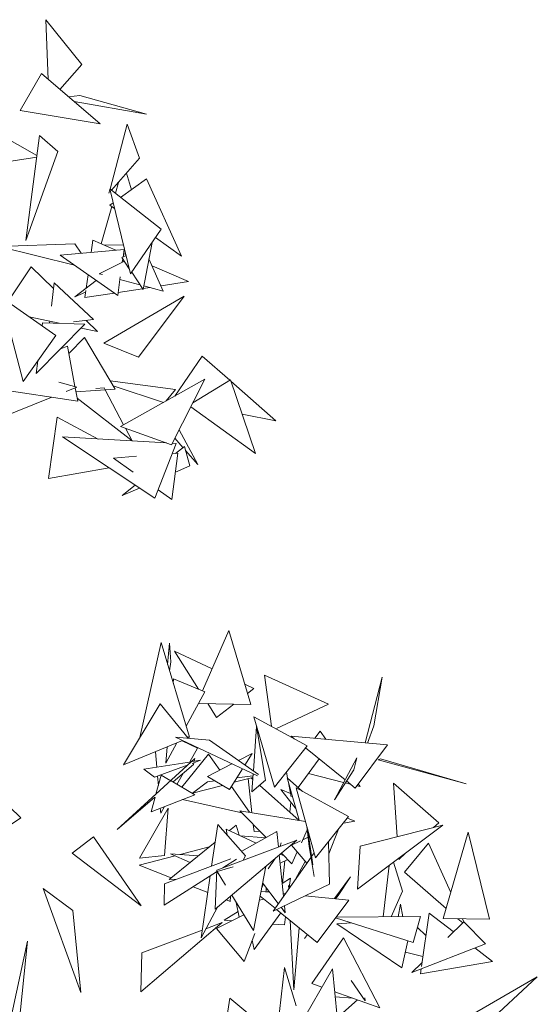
# Model space of a CAD drawing. Header units: metres. Extents: x -14.5 to 13.2, y -19 to 3.3.
# Tile 210 of 210: x 12.732 to 12.953, y 2.577 to 2.997. Entities that reach past the tile are written whole.
import ezdxf

# ---------------------------------------------------------------- set-up
doc = ezdxf.new("R2010")
doc.units = ezdxf.units.M
doc.layers.add('G-IMPT', color=7, linetype='Continuous', lineweight=5)
doc.layers.add('L-PLNT', color=7, linetype='Continuous', lineweight=5, true_color=0x005900)

# ---------------------------------------------------------------- blocks, each defined once
blk = doc.blocks.new('ÁRVORES ORNAMENTAIS - Pequeno e Médio Porte - Ipê-roxo-2870950-CORTE_CALÇADA')
at = {"layer": 'G-IMPT', "color": 253, "true_color": 0xaaaaaa}
for p, q in [((9.00384, 2.97179), (9.00282, 2.99734)), ((9.01814, 2.97819), (9.00282, 2.99734)), ((9.00877, 2.96758), (9.01814, 2.97819)), ((8.9919, 2.95853), (9.00088, 2.97431)), ((9.00088, 2.97431), (9.02596, 2.95292)), ((9.01729, 2.96489), (9.01244, 2.96445)), ((9.01729, 2.96489), (9.04578, 2.95695)), ((9.01492, 2.96233), (9.04578, 2.95695)), ((8.9919, 2.95853), (9.02596, 2.95292)), ((9.03024, 2.92497), (9.03753, 2.95275)), ((9.04277, 2.93814), (9.03753, 2.95275)), ((8.99901, 2.93928), (8.97975, 2.9502)), ((9.00014, 2.94787), (8.99428, 2.903)), ((9.00014, 2.94787), (9.00798, 2.94107)), ((9.00798, 2.94107), (8.99428, 2.903)), ((8.97621, 2.93522), (8.99892, 2.93856)), ((9.03089, 2.92446), (9.04277, 2.93814)), ((9.03933, 2.92473), (9.03729, 2.93183)), ((9.03251, 2.92319), (9.03382, 2.92784)), ((9.03474, 2.92144), (9.04575, 2.92932)), ((9.04575, 2.92932), (9.06068, 2.89638)), ((9.02977, 2.92318), (9.03017, 2.92469)), ((9.05211, 2.90783), (9.03007, 2.92511)), ((9.039, 2.88877), (9.03007, 2.92511)), ((9.03012, 2.91813), (9.03153, 2.91914)), ((9.02642, 2.90161), (9.03092, 2.91756)), ((9.03012, 2.91813), (9.03213, 2.91669)), ((9.05211, 2.90783), (9.039, 2.88877)), ((9.0229, 2.90314), (9.02216, 2.89794)), ((9.0229, 2.90314), (9.03269, 2.8989)), ((9.0482, 2.90215), (9.04431, 2.88208)), ((9.04964, 2.90424), (9.06068, 2.89638)), ((9.01525, 2.90165), (8.98274, 2.90041)), ((9.01506, 2.89244), (8.98274, 2.90041)), ((9.03623, 2.89923), (9.00891, 2.89672)), ((9.01794, 2.89755), (9.01525, 2.90165)), ((9.02774, 2.90104), (9.03595, 2.90116)), ((9.03578, 2.89597), (9.03623, 2.89923)), ((9.0335, 2.8796), (9.00891, 2.89672)), ((9.02557, 2.88881), (9.03612, 2.89402)), ((9.03706, 2.89664), (9.03532, 2.89573)), ((9.03846, 2.89097), (9.03532, 2.89573)), ((9.03546, 2.8937), (9.03567, 2.8952)), ((9.03599, 2.89748), (9.03696, 2.89706)), ((9.04685, 2.89521), (9.05298, 2.88142)), ((8.99657, 2.89176), (8.98662, 2.87683)), ((8.99657, 2.89176), (9.00604, 2.88252)), ((9.04431, 2.88208), (9.03946, 2.88944)), ((9.04819, 2.8922), (9.06376, 2.88547)), ((9.00632, 2.88501), (9.0052, 2.87503)), ((9.0232, 2.86929), (9.00632, 2.88501)), ((9.02429, 2.88601), (9.01521, 2.87897)), ((9.02082, 2.88843), (9.02001, 2.8827)), ((9.02557, 2.88881), (9.02696, 2.88844)), ((9.0335, 2.8796), (9.03461, 2.88753)), ((9.03445, 2.88642), (9.04296, 2.88412)), ((9.05199, 2.88365), (9.06376, 2.88547)), ((9.01976, 2.88092), (9.01521, 2.87897)), ((9.01987, 2.88173), (9.01944, 2.87864)), ((9.03367, 2.88083), (9.04407, 2.88243)), ((9.04439, 2.88248), (9.04735, 2.88294)), ((9.04462, 2.88368), (9.05298, 2.88142)), ((9.00709, 2.86247), (8.98372, 2.87887)), ((8.9931, 2.84283), (8.98372, 2.87887)), ((9.01944, 2.87864), (9.03208, 2.88059)), ((9.0276, 2.85918), (9.06186, 2.87923)), ((9.04232, 2.85324), (9.06186, 2.87923)), ((8.99571, 2.87046), (9.00854, 2.86766)), ((9.00447, 2.86854), (9.00439, 2.8678)), ((9.0232, 2.86929), (9.01468, 2.86825)), ((9.01998, 2.8689), (9.02491, 2.86409)), ((9.01947, 2.86728), (8.99865, 2.84616)), ((9.00141, 2.8679), (9.00124, 2.86658)), ((9.01947, 2.86728), (9.00141, 2.8679)), ((9.01784, 2.86563), (9.02491, 2.86409)), ((9.00709, 2.86247), (8.9931, 2.84283)), ((9.01927, 2.86158), (9.01259, 2.85469)), ((9.01927, 2.86158), (9.03241, 2.83956)), ((9.01198, 2.8579), (9.00905, 2.85671)), ((9.01198, 2.8579), (9.01523, 2.84063)), ((9.04232, 2.85324), (9.0276, 2.85918)), ((8.99934, 2.85159), (8.99865, 2.84616)), ((9.06964, 2.85367), (9.05784, 2.83652)), ((9.06964, 2.85367), (9.08136, 2.84335)), ((9.05823, 2.83939), (9.03031, 2.84308)), ((9.03472, 2.82362), (9.07078, 2.84374)), ((9.05642, 2.81581), (9.07078, 2.84374)), ((9.08166, 2.84353), (9.06564, 2.83374)), ((9.08166, 2.84353), (9.09237, 2.81201)), ((9.08187, 2.8429), (9.10101, 2.82604)), ((9.0164, 2.83439), (8.97095, 2.84123)), ((9.0083, 2.8425), (9.0161, 2.8404)), ((9.01144, 2.83853), (9.0161, 2.8404)), ((9.01533, 2.84009), (9.0164, 2.83439)), ((9.03241, 2.83956), (9.01565, 2.83837)), ((9.02414, 2.83979), (9.02778, 2.84003)), ((9.02778, 2.84003), (9.02817, 2.83929)), ((9.02819, 2.83926), (9.03603, 2.82436)), ((9.05306, 2.83385), (9.03155, 2.84099)), ((9.05422, 2.8345), (9.05823, 2.83939)), ((8.98217, 2.8268), (9.00529, 2.83606)), ((9.01616, 2.83565), (9.03963, 2.81751)), ((9.06477, 2.83204), (9.09237, 2.81201)), ((9.00389, 2.80138), (9.00768, 2.82755)), ((9.00768, 2.82755), (9.02519, 2.81823)), ((9.08662, 2.82892), (9.10101, 2.82604)), ((9.03472, 2.82362), (9.05642, 2.81581)), ((9.03681, 2.82287), (9.03963, 2.81751)), ((9.06768, 2.80738), (9.05968, 2.82214)), ((9.0494, 2.79292), (9.00998, 2.81911)), ((9.05436, 2.81655), (9.00998, 2.81911)), ((9.05786, 2.81861), (9.06138, 2.81459)), ((9.0494, 2.79292), (9.05851, 2.81631)), ((9.05851, 2.81631), (9.05673, 2.81641)), ((9.06201, 2.81509), (9.05824, 2.81212)), ((9.06429, 2.80672), (9.06201, 2.81509)), ((9.04151, 2.81086), (9.03164, 2.81012)), ((9.04013, 2.80409), (9.03164, 2.81012)), ((9.05656, 2.79244), (9.05922, 2.81219)), ((9.05922, 2.81219), (9.05683, 2.81201)), ((9.06249, 2.81332), (9.06768, 2.80738)), ((9.00389, 2.80138), (9.02988, 2.80589)), ((9.06429, 2.80672), (9.05812, 2.80402)), ((9.041, 2.7985), (9.03538, 2.79406)), ((9.0428, 2.79731), (9.03538, 2.79406)), ((9.05656, 2.79244), (9.0508, 2.79652)), ((9.08103, 2.73642), (9.06978, 2.71067)), ((9.0903, 2.70488), (9.08103, 2.73642)), ((9.05199, 2.73129), (9.04301, 2.69069)), ((9.06409, 2.69095), (9.05199, 2.73129)), ((9.05479, 2.72198), (9.05562, 2.73099)), ((9.05562, 2.73099), (9.05621, 2.72301)), ((9.068, 2.7114), (9.0577, 2.72761)), ((9.0577, 2.72761), (9.07386, 2.72001)), ((9.0556, 2.71926), (9.05621, 2.72301)), ((9.09914, 2.69555), (9.09614, 2.71738)), ((9.12354, 2.70494), (9.09614, 2.71738)), ((9.05735, 2.71577), (9.05718, 2.714)), ((9.05735, 2.71577), (9.07077, 2.71026)), ((9.08777, 2.71347), (9.09164, 2.71165)), ((9.13926, 2.68848), (9.14642, 2.71657)), ((9.14642, 2.71657), (9.14296, 2.69577)), ((9.0627, 2.69559), (9.07077, 2.71026)), ((9.08893, 2.70953), (9.09164, 2.71165)), ((9.03604, 2.67906), (9.05164, 2.70509)), ((9.06361, 2.69048), (9.05164, 2.70509)), ((9.0903, 2.70488), (9.06802, 2.70527)), ((9.07573, 2.69922), (9.07194, 2.7052)), ((9.07573, 2.69922), (9.08313, 2.70501)), ((9.10128, 2.69457), (9.12354, 2.70494)), ((9.10045, 2.66954), (9.09165, 2.69962)), ((9.09165, 2.69962), (9.11445, 2.68723)), ((9.14022, 2.68839), (9.14296, 2.69577)), ((9.09279, 2.69542), (9.09143, 2.67645)), ((9.09279, 2.69542), (9.09659, 2.67255)), ((9.11764, 2.69041), (9.11995, 2.69343)), ((9.12245, 2.68998), (9.11995, 2.69343)), ((9.06124, 2.6895), (9.03604, 2.67906)), ((9.05399, 2.67978), (9.05879, 2.68848)), ((9.05825, 2.69092), (9.09319, 2.67435)), ((9.05825, 2.69092), (9.07275, 2.6896)), ((9.06761, 2.68624), (9.06096, 2.68939)), ((9.06409, 2.69095), (9.06328, 2.69089)), ((9.09365, 2.67489), (9.07275, 2.6896)), ((9.14877, 2.68762), (9.10757, 2.69132)), ((9.10757, 2.69132), (9.10891, 2.69024)), ((9.14877, 2.68762), (9.13495, 2.66915)), ((9.0502, 2.67806), (9.04964, 2.68469)), ((9.05465, 2.68677), (9.05399, 2.67978)), ((9.06084, 2.66952), (9.07229, 2.68365)), ((9.06761, 2.68624), (9.06425, 2.6803)), ((9.07708, 2.67682), (9.07229, 2.68365)), ((9.09092, 2.68396), (9.08506, 2.68093)), ((9.09092, 2.68396), (9.08782, 2.67899)), ((9.10045, 2.66954), (9.11445, 2.68723)), ((9.11373, 2.68633), (9.13059, 2.67267)), ((9.06651, 2.68178), (9.03324, 2.65139)), ((9.04462, 2.67718), (9.06502, 2.68042)), ((9.04923, 2.67379), (9.06353, 2.67905)), ((9.05718, 2.67188), (9.06583, 2.67927)), ((9.06524, 2.67969), (9.06891, 2.68104)), ((9.06546, 2.68049), (9.06891, 2.68104)), ((9.06602, 2.67997), (9.06583, 2.67927)), ((9.06651, 2.68178), (9.06619, 2.68061)), ((9.0823, 2.67951), (9.07181, 2.6741)), ((9.11055, 2.6694), (9.1196, 2.68158)), ((9.13566, 2.6821), (9.12604, 2.66419)), ((9.13566, 2.6821), (9.1343, 2.67693)), ((9.14569, 2.68162), (9.14479, 2.68118)), ((9.18233, 2.67093), (9.14479, 2.68118)), ((9.14569, 2.68162), (9.18233, 2.67093)), ((9.04462, 2.67718), (9.04923, 2.67379)), ((9.04982, 2.66653), (9.05206, 2.6747)), ((9.05206, 2.6747), (9.05613, 2.6723)), ((9.06164, 2.67569), (9.05882, 2.67071)), ((9.0868, 2.67738), (9.08127, 2.66854)), ((9.09134, 2.67523), (9.09079, 2.66755)), ((9.10606, 2.67345), (9.10559, 2.67604)), ((9.11496, 2.67534), (9.13, 2.67156)), ((9.1343, 2.67693), (9.12604, 2.66419)), ((8.99208, 2.6565), (8.97474, 2.67282)), ((9.05085, 2.67031), (9.05052, 2.67426)), ((9.05635, 2.67217), (9.06638, 2.66626)), ((9.0655, 2.66696), (9.07191, 2.67181)), ((9.07181, 2.6741), (9.08127, 2.66854)), ((9.07501, 2.67222), (9.07191, 2.67181)), ((9.0832, 2.67161), (9.09123, 2.67373)), ((9.09128, 2.67441), (9.08437, 2.67348)), ((9.09084, 2.65861), (9.08919, 2.67319)), ((9.09044, 2.67349), (9.09117, 2.67285)), ((9.09659, 2.67255), (9.09079, 2.66755)), ((9.11239, 2.66774), (9.10591, 2.67359)), ((9.11094, 2.65537), (9.10591, 2.67359)), ((9.10754, 2.66535), (9.10629, 2.67222)), ((9.1307, 2.67139), (9.13285, 2.67085)), ((9.13121, 2.67217), (9.13495, 2.66915)), ((9.13707, 2.66979), (9.13626, 2.67091)), ((9.15286, 2.64835), (9.15132, 2.67123)), ((9.15132, 2.67123), (9.17063, 2.65435)), ((9.04775, 2.65901), (9.06638, 2.66626)), ((9.0655, 2.66696), (9.07826, 2.67031)), ((9.08972, 2.6588), (9.08203, 2.66976)), ((9.09401, 2.67033), (9.11106, 2.65527)), ((9.10949, 2.66062), (9.10316, 2.66855)), ((9.10316, 2.66855), (9.10728, 2.66679)), ((9.11801, 2.63936), (9.10966, 2.66922)), ((9.10966, 2.66922), (9.13214, 2.657)), ((9.13569, 2.67013), (9.13707, 2.66979)), ((9.03324, 2.65139), (9.04941, 2.66523)), ((9.04775, 2.65901), (9.04948, 2.66529)), ((9.06113, 2.66421), (9.08652, 2.65862)), ((9.10749, 2.66313), (9.10705, 2.65882)), ((9.04275, 2.63922), (9.05512, 2.66063)), ((9.05186, 2.65841), (9.05168, 2.66054)), ((9.05345, 2.66123), (9.05186, 2.65841)), ((9.05351, 2.6403), (9.05512, 2.66063)), ((9.11368, 2.65484), (9.08571, 2.65946)), ((9.08571, 2.65946), (9.09689, 2.64801)), ((8.99208, 2.6565), (8.96067, 2.6355)), ((9.11801, 2.63936), (9.13214, 2.657)), ((9.1299, 2.65421), (9.13484, 2.65498)), ((9.13162, 2.65635), (9.13484, 2.65498)), ((9.16842, 2.65233), (9.17063, 2.65435)), ((9.0762, 2.65358), (9.0736, 2.63583)), ((9.0762, 2.65358), (9.08815, 2.64027)), ((9.08022, 2.64911), (9.07986, 2.65157)), ((9.09269, 2.64565), (9.07986, 2.65157)), ((9.08119, 2.65096), (9.08404, 2.65327)), ((9.08538, 2.64902), (9.08404, 2.65327)), ((9.1015, 2.65061), (9.08647, 2.64214)), ((9.09175, 2.65067), (9.09141, 2.65362)), ((9.09175, 2.65067), (9.09421, 2.65075)), ((9.1015, 2.65061), (9.10217, 2.64402)), ((9.11444, 2.65128), (9.11198, 2.64582)), ((9.11532, 2.64419), (9.11424, 2.65285)), ((9.11679, 2.63642), (9.1145, 2.65192)), ((9.1237, 2.64104), (9.12776, 2.65154)), ((9.13595, 2.62595), (9.17241, 2.65335)), ((9.17241, 2.65335), (9.13704, 2.6443)), ((9.17256, 2.6134), (9.18325, 2.65034)), ((9.18325, 2.65034), (9.19235, 2.61321)), ((9.014, 2.6414), (9.0232, 2.64839)), ((9.04357, 2.61879), (9.0232, 2.64839)), ((9.05552, 2.63007), (9.07509, 2.64599)), ((9.07517, 2.61737), (9.10997, 2.64695)), ((9.10997, 2.64695), (9.07578, 2.63411)), ((9.09678, 2.64795), (9.08584, 2.64881)), ((9.10332, 2.64573), (9.10295, 2.64431)), ((9.11155, 2.6466), (9.10779, 2.64476)), ((9.11482, 2.64821), (9.11255, 2.6471)), ((9.12401, 2.62817), (9.12358, 2.64631)), ((9.15593, 2.63322), (9.16625, 2.64567)), ((9.17577, 2.62449), (9.16625, 2.64567)), ((9.014, 2.6414), (9.04357, 2.61879)), ((9.07262, 2.64398), (9.06024, 2.64075)), ((9.10339, 2.64136), (9.10789, 2.63674)), ((9.11426, 2.63704), (9.10779, 2.64476)), ((9.1102, 2.64188), (9.10789, 2.63674)), ((9.11532, 2.64419), (9.11744, 2.63135)), ((9.11633, 2.63999), (9.11741, 2.64151)), ((9.13595, 2.62595), (9.13704, 2.6443)), ((9.15351, 2.63868), (9.15639, 2.64131)), ((9.05799, 2.64017), (9.04264, 2.63617)), ((9.05351, 2.6403), (9.04275, 2.63922)), ((9.05342, 2.62829), (9.08185, 2.63892)), ((9.06805, 2.64026), (9.05601, 2.64102)), ((9.05601, 2.64102), (9.06448, 2.63736)), ((9.08417, 2.63879), (9.07833, 2.63507)), ((9.08712, 2.63837), (9.08815, 2.64027)), ((9.10074, 2.6391), (9.0978, 2.6346)), ((9.09985, 2.61658), (9.11608, 2.63962)), ((9.10252, 2.64062), (9.10432, 2.62294)), ((9.10288, 2.63709), (9.1061, 2.63858)), ((9.10453, 2.64019), (9.1029, 2.64094)), ((9.1049, 2.63802), (9.10392, 2.62857)), ((9.10948, 2.63026), (9.11359, 2.63784)), ((9.15518, 2.62513), (9.15128, 2.63747)), ((9.04264, 2.63617), (9.05634, 2.63074)), ((9.07576, 2.63343), (9.0533, 2.61912)), ((9.07517, 2.61737), (9.07578, 2.63411)), ((9.07601, 2.63351), (9.08287, 2.63556)), ((9.07601, 2.63351), (9.07958, 2.62772)), ((9.09153, 2.60837), (9.09675, 2.63571)), ((9.14942, 2.63607), (9.14687, 2.61416)), ((9.15593, 2.63322), (9.1738, 2.61769)), ((9.05873, 2.63028), (9.05552, 2.63007)), ((9.07299, 2.63166), (9.06911, 2.60522)), ((9.07292, 2.63119), (9.07217, 2.63114)), ((9.1021, 2.61978), (9.09541, 2.62871)), ((9.10376, 2.62846), (9.10724, 2.63068)), ((9.10674, 2.6267), (9.10724, 2.63068)), ((9.12604, 2.62195), (9.13298, 2.63124)), ((9.13298, 2.63124), (9.12762, 2.62323)), ((9.01437, 2.61679), (9.00168, 2.62631)), ((9.01773, 2.58177), (9.00168, 2.62631)), ((9.05342, 2.62829), (9.0533, 2.61912)), ((9.0657, 2.62702), (9.07194, 2.62455)), ((9.09843, 2.62468), (9.09471, 2.62504)), ((9.09574, 2.62827), (9.09493, 2.6262)), ((9.09693, 2.62667), (9.09684, 2.62483)), ((9.09771, 2.62564), (9.09762, 2.62476)), ((9.12401, 2.62817), (9.09985, 2.61658)), ((9.10644, 2.6275), (9.10652, 2.62605)), ((9.10644, 2.6275), (9.10682, 2.62648)), ((9.15518, 2.62513), (9.15027, 2.61418)), ((9.0799, 2.62139), (9.08157, 2.62073)), ((9.08167, 2.6229), (9.08157, 2.62073)), ((9.08225, 2.62339), (9.09153, 2.60837)), ((9.08543, 2.61402), (9.08415, 2.62032)), ((9.09598, 2.62167), (9.09398, 2.6212)), ((9.09433, 2.62301), (9.10072, 2.61782)), ((9.10509, 2.62402), (9.10421, 2.62411)), ((9.13219, 2.62134), (9.1136, 2.62318)), ((9.13219, 2.62134), (9.11876, 2.60318)), ((9.12658, 2.62189), (9.12762, 2.62323)), ((9.01437, 2.61679), (9.01773, 2.58177)), ((9.06911, 2.60522), (9.07618, 2.61823)), ((9.07891, 2.61266), (9.08493, 2.61649)), ((9.09172, 2.60023), (9.10312, 2.61588)), ((9.10136, 2.61731), (9.11876, 2.60318)), ((9.10505, 2.61584), (9.10326, 2.61822)), ((9.10473, 2.61892), (9.10505, 2.61584)), ((9.15434, 2.61955), (9.15322, 2.6142)), ((9.15434, 2.61955), (9.15524, 2.61421)), ((9.04332, 2.58211), (9.0781, 2.61167)), ((9.0781, 2.61167), (9.0712, 2.60907)), ((9.08743, 2.615), (9.07565, 2.60924)), ((9.08213, 2.61241), (9.07891, 2.61266)), ((9.10474, 2.61067), (9.10518, 2.61421)), ((9.1072, 2.61256), (9.1087, 2.58304)), ((9.15971, 2.6032), (9.12658, 2.61376)), ((9.12678, 2.61403), (9.16278, 2.61425)), ((9.15971, 2.6032), (9.16278, 2.61425)), ((9.16649, 2.61574), (9.16322, 2.59295)), ((9.16649, 2.61574), (9.17685, 2.60789)), ((9.17256, 2.6134), (9.19235, 2.61321)), ((9.17456, 2.60537), (9.18139, 2.61202)), ((9.17881, 2.61334), (9.18089, 2.61154)), ((9.18138, 2.61202), (9.18079, 2.61332)), ((9.19055, 2.60267), (9.18139, 2.61202)), ((9.06959, 2.60847), (9.04387, 2.59879)), ((9.08755, 2.59508), (9.07565, 2.60924)), ((9.10474, 2.61067), (9.09961, 2.61106)), ((9.1087, 2.58304), (9.11096, 2.60951)), ((9.12714, 2.61114), (9.13355, 2.61153)), ((9.15491, 2.59239), (9.12714, 2.61114)), ((9.16512, 2.60621), (9.1615, 2.60964)), ((8.9866, 2.56477), (8.99492, 2.60373)), ((8.99492, 2.60373), (8.98996, 2.55526)), ((9.08755, 2.59508), (9.09207, 2.60702)), ((9.09172, 2.60023), (9.09099, 2.60417)), ((9.1133, 2.60489), (9.11457, 2.60659)), ((9.1133, 2.60489), (9.1146, 2.60656)), ((9.12997, 2.60515), (9.11637, 2.58564)), ((9.12997, 2.60515), (9.1454, 2.57528)), ((9.15491, 2.59239), (9.15747, 2.60391)), ((9.15641, 2.59912), (9.16383, 2.59721)), ((9.19055, 2.60267), (9.15913, 2.59035)), ((9.18606, 2.6009), (9.19365, 2.59514)), ((9.04332, 2.58211), (9.04387, 2.59879)), ((9.19365, 2.59514), (9.16276, 2.58979)), ((9.10468, 2.59251), (9.10137, 2.56298)), ((9.10975, 2.57618), (9.10468, 2.59251)), ((9.109, 2.56382), (9.12524, 2.59193)), ((9.12726, 2.57143), (9.12524, 2.59193)), ((9.15913, 2.59035), (9.16345, 2.59455)), ((9.16306, 2.59189), (9.16276, 2.58979)), ((9.13921, 2.57825), (9.13315, 2.58691)), ((9.21272, 2.58848), (9.17802, 2.56847)), ((9.18407, 2.56196), (9.21272, 2.58848)), ((9.12071, 2.58409), (9.11637, 2.58564)), ((9.07709, 2.55188), (9.08134, 2.57943)), ((9.10513, 2.55989), (9.08134, 2.57943)), ((9.1454, 2.57528), (9.12621, 2.58213)), ((9.13387, 2.57939), (9.12642, 2.58)), ((9.13595, 2.57865), (9.12963, 2.57314)), ((9.13911, 2.57951), (9.13921, 2.57825))]:
    blk.add_line(p, q, dxfattribs=at)

msp = doc.modelspace()

# ---------------------------------------------------------------- block references
at = {"layer": 'L-PLNT', "color": 253, "true_color": 0xaaaaaa}
msp.add_blockref('ÁRVORES ORNAMENTAIS - Pequeno e Médio Porte - Ipê-roxo-2870950-CORTE_CALÇADA', (3.74032, 0), dxfattribs=at)

doc.saveas('drawing.dxf')
